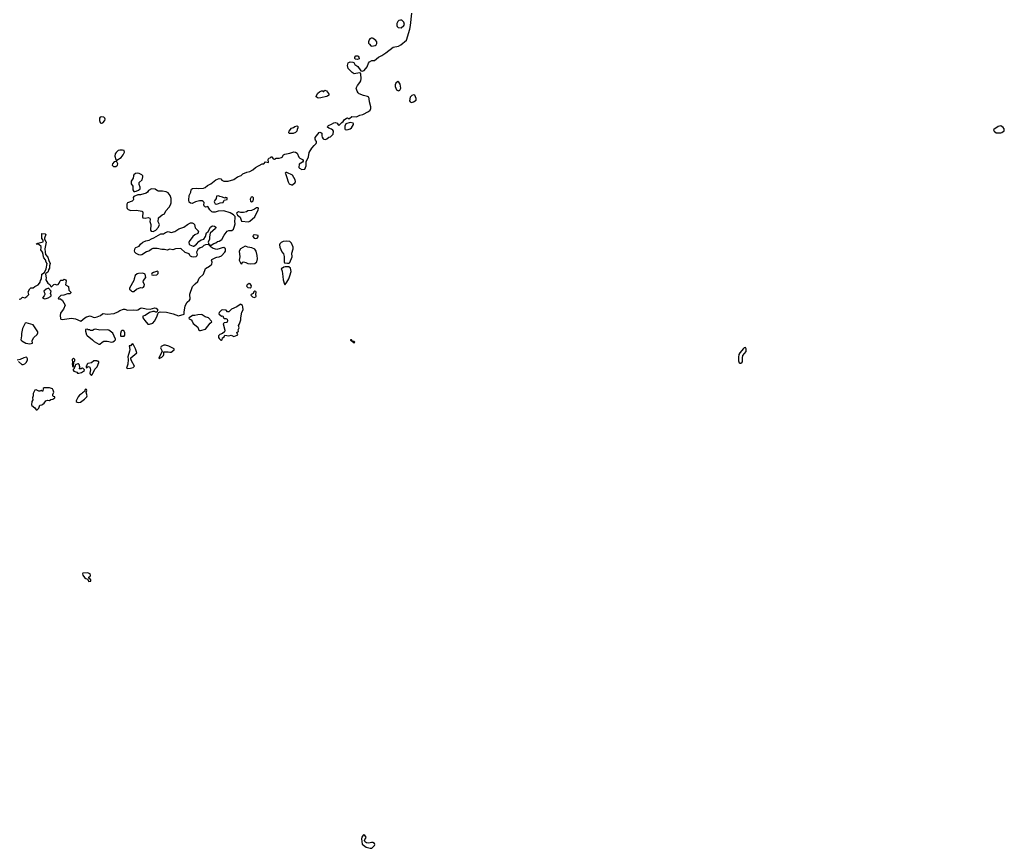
# Model space of a CAD drawing. Extents: x 2219101 to 2444320, y 201258 to 358766.
# Tile 250 of 256: x 2384196 to 2401616, y 203457 to 218118. Entities that reach past the tile are written whole.
import ezdxf

# ---------------------------------------------------------------- set-up
doc = ezdxf.new("R2010")
doc.units = 0

msp = doc.modelspace()

# ---------------------------------------------------------------- linework, layer by layer
at = {"layer": '0CON10XD'}
for points in [[(2385185, 212827), (2385275, 212782), (2385346, 212845), (2385375, 212861), (2385445, 212876), (2385495, 212856), (2385525, 212851), (2385565, 212859), (2385625, 212882), (2385658, 212912), (2385675, 212918), (2385745, 212906), (2385865, 212918), (2385933, 212947), (2385967, 212975), (2386035, 212999), (2386055, 212998), (2386101, 212981), (2386215, 212986), (2386255, 212976), (2386285, 212984), (2386336, 213014), (2386355, 213019), (2386435, 213003), (2386505, 212999), (2386585, 213019), (2386612, 213012), (2386633, 212995), (2386632, 212965), (2386620, 212945), (2386605, 212942), (2386583, 212953), (2386550, 212955), (2386495, 212937), (2386415, 212884), (2386377, 212873), (2386377, 212845), (2386412, 212795), (2386465, 212732), (2386495, 212729), (2386551, 212749), (2386583, 212785), (2386622, 212858), (2386638, 212912), (2386653, 212937), (2386679, 212951), (2386795, 212943), (2386910, 212915), (2387005, 212881), (2387103, 212907), (2387104, 212945), (2387122, 213055), (2387157, 213123), (2387202, 213158), (2387214, 213176), (2387206, 213264), (2387254, 213395), (2387298, 213442), (2387349, 213485), (2387372, 213545), (2387445, 213614), (2387483, 213717), (2387555, 213759), (2387596, 213795), (2387603, 213825), (2387592, 213865), (2387596, 213874), (2387665, 213911), (2387685, 213919), (2387725, 213921), (2387765, 213942), (2387825, 214007), (2387836, 214025), (2387836, 214065), (2387805, 214086), (2387776, 214084), (2387745, 214069), (2387684, 214054), (2387617, 214067), (2387581, 214091), (2387542, 214132), (2387528, 214138), (2387483, 214137), (2387455, 214124), (2387425, 214094), (2387390, 214080), (2387350, 214050), (2387324, 214006), (2387336, 213955), (2387331, 213939), (2387315, 213924), (2387275, 213914), (2387241, 213921), (2387218, 213935), (2387208, 213945), (2387196, 213976), (2387125, 214000), (2387045, 214071), (2386955, 214062), (2386906, 214044), (2386855, 214058), (2386805, 214038), (2386755, 214050), (2386711, 214051), (2386628, 214068), (2386552, 214068), (2386525, 214056), (2386495, 214031), (2386441, 214009), (2386356, 213955), (2386325, 213950), (2386305, 213955), (2386255, 213982), (2386234, 214005), (2386227, 214027), (2386241, 214075), (2386250, 214085), (2386308, 214112), (2386334, 214145), (2386375, 214179), (2386425, 214204), (2386485, 214219), (2386525, 214241), (2386572, 214258), (2386695, 214328), (2386740, 214330), (2386773, 214355), (2386825, 214368), (2386876, 214354), (2386938, 214372), (2387013, 214415), (2387102, 214448), (2387165, 214496), (2387215, 214525), (2387245, 214526), (2387273, 214515), (2387289, 214495), (2387303, 214435), (2387360, 214375), (2387346, 214335), (2387295, 214314), (2387260, 214280), (2387193, 214195), (2387186, 214175), (2387192, 214145), (2387204, 214134), (2387265, 214112), (2387277, 214113), (2387325, 214144), (2387366, 214195), (2387409, 214221), (2387455, 214234), (2387484, 214285), (2387500, 214345), (2387528, 214372), (2387570, 214445), (2387595, 214465), (2387615, 214472), (2387645, 214462), (2387668, 214445), (2387668, 214435), (2387662, 214425), (2387565, 214342), (2387553, 214275), (2387556, 214234), (2387533, 214183), (2387540, 214145), (2387565, 214130), (2387585, 214130), (2387630, 214160), (2387665, 214170), (2387695, 214193), (2387725, 214201), (2387770, 214230), (2387812, 214305), (2387864, 214376), (2387895, 214386), (2387952, 214388), (2387976, 214414), (2387998, 214462), (2388006, 214505), (2388004, 214545), (2388011, 214605), (2388006, 214636), (2387978, 214668), (2387922, 214702), (2387805, 214738), (2387705, 214732), (2387655, 214713), (2387615, 214712), (2387595, 214718), (2387557, 214755), (2387525, 214810), (2387485, 214802), (2387463, 214813), (2387454, 214836), (2387457, 214885), (2387442, 214902), (2387423, 214913), (2387375, 214913), (2387305, 214894), (2387245, 214867), (2387215, 214869), (2387197, 214887), (2387190, 214925), (2387196, 215005), (2387225, 215065), (2387227, 215107), (2387235, 215122), (2387255, 215131), (2387325, 215139), (2387355, 215129), (2387445, 215138), (2387480, 215150), (2387521, 215185), (2387577, 215213), (2387669, 215285), (2387725, 215308), (2387754, 215304), (2387775, 215281), (2387805, 215263), (2387885, 215263), (2387985, 215288), (2388048, 215335), (2388116, 215364), (2388145, 215388), (2388215, 215422), (2388265, 215435), (2388318, 215462), (2388365, 215504), (2388485, 215565), (2388515, 215570), (2388545, 215603), (2388595, 215593), (2388590, 215645), (2388602, 215668), (2388625, 215672), (2388645, 215690), (2388655, 215690), (2388680, 215655), (2388705, 215653), (2388735, 215670), (2388784, 215666), (2388825, 215677), (2388838, 215685), (2388865, 215725), (2388885, 215736), (2388975, 215755), (2389045, 215778), (2389075, 215777), (2389105, 215754), (2389135, 215684), (2389155, 215666), (2389197, 215645), (2389211, 215625), (2389211, 215615), (2389200, 215600), (2389141, 215559), (2389136, 215505), (2389145, 215492), (2389185, 215469), (2389243, 215475), (2389266, 215535), (2389264, 215605), (2389305, 215693), (2389319, 215771), (2389366, 215845), (2389406, 215895), (2389439, 215925), (2389450, 215945), (2389449, 215965), (2389429, 215985), (2389421, 216005), (2389426, 216035), (2389495, 216121), (2389505, 216126), (2389525, 216122), (2389539, 216109), (2389544, 216064), (2389549, 216039), (2389563, 216013), (2389575, 216004), (2389605, 216000), (2389631, 216009), (2389663, 216037), (2389696, 216044), (2389743, 216095), (2389748, 216145), (2389736, 216165), (2389714, 216184), (2389665, 216196), (2389644, 216214), (2389647, 216235), (2389662, 216248), (2389715, 216267), (2389752, 216295), (2389785, 216299), (2389812, 216285), (2389832, 216255), (2389845, 216248), (2389895, 216300), (2389920, 216315), (2389938, 216345), (2389975, 216376), (2389995, 216381), (2390015, 216368), (2390032, 216368), (2390070, 216405), (2390155, 216402), (2390215, 216429), (2390265, 216438), (2390369, 216491), (2390394, 216516), (2390409, 216545), (2390410, 216575), (2390385, 216665), (2390380, 216720), (2390371, 216745), (2390351, 216761), (2390276, 216776), (2390203, 216805), (2390183, 216823), (2390169, 216851), (2390149, 216905), (2390174, 216956), (2390214, 217005), (2390229, 217035), (2390237, 217075), (2390232, 217155), (2390223, 217173), (2390209, 217179), (2390115, 217163), (2390076, 217185), (2390005, 217257), (2389993, 217305), (2390006, 217354), (2390045, 217374), (2390088, 217368), (2390105, 217358), (2390127, 217325), (2390178, 217288), (2390231, 217211), (2390255, 217208), (2390275, 217213), (2390289, 217221), (2390344, 217285), (2390369, 217351), (2390387, 217375), (2390425, 217396), (2390475, 217397), (2390542, 217458), (2390604, 217485), (2390675, 217529), (2390806, 217634), (2390895, 217650), (2390938, 217675), (2391038, 217755), (2391100, 217950), (2391111, 218015), (2391132, 218235)], [(2390945, 217972), (2390995, 218015), (2391005, 218035), (2390990, 218075), (2390975, 218094), (2390955, 218108), (2390935, 218110), (2390905, 218101), (2390886, 218084), (2390870, 218050), (2390867, 218015), (2390875, 217995), (2390891, 217981), (2390945, 217972)], [(2390425, 217651), (2390455, 217654), (2390485, 217660), (2390505, 217675), (2390516, 217695), (2390516, 217725), (2390498, 217748), (2390447, 217787), (2390435, 217792), (2390415, 217791), (2390392, 217778), (2390378, 217762), (2390368, 217725), (2390370, 217705), (2390383, 217683), (2390408, 217658), (2390425, 217651)], [(2390175, 217413), (2390138, 217418), (2390123, 217433), (2390125, 217458), (2390145, 217479), (2390175, 217481), (2390186, 217475), (2390198, 217455), (2390202, 217425), (2390175, 217413)], [(2390895, 216862), (2390919, 216871), (2390940, 216905), (2390925, 216980), (2390903, 217013), (2390885, 217022), (2390848, 216995), (2390837, 216963), (2390837, 216935), (2390862, 216875), (2390895, 216862)], [(2389475, 216731), (2389441, 216751), (2389439, 216765), (2389472, 216818), (2389498, 216842), (2389535, 216862), (2389552, 216862), (2389565, 216850), (2389575, 216850), (2389595, 216870), (2389625, 216860), (2389662, 216815), (2389668, 216805), (2389663, 216785), (2389643, 216765), (2389625, 216757), (2389525, 216734), (2389475, 216731)], [(2391125, 216654), (2391165, 216662), (2391211, 216695), (2391211, 216725), (2391185, 216785), (2391165, 216787), (2391135, 216778), (2391106, 216745), (2391094, 216684), (2391103, 216663), (2391125, 216654)], [(2385645, 216286), (2385665, 216293), (2385705, 216334), (2385708, 216358), (2385702, 216375), (2385685, 216392), (2385635, 216401), (2385618, 216392), (2385607, 216375), (2385605, 216335), (2385619, 216299), (2385629, 216289), (2385645, 216286)], [(2388964, 216104), (2388956, 216125), (2388964, 216146), (2389005, 216196), (2389042, 216208), (2389062, 216228), (2389108, 216238), (2389115, 216230), (2389117, 216203), (2389103, 216175), (2389098, 216145), (2389075, 216121), (2389035, 216104), (2388964, 216104)], [(2389970, 216170), (2390005, 216175), (2390045, 216190), (2390065, 216207), (2390102, 216265), (2390104, 216275), (2390096, 216286), (2390045, 216301), (2389968, 216275), (2389946, 216235), (2389948, 216188), (2389957, 216175), (2389970, 216170)], [(2401555, 216115), (2401575, 216120), (2401611, 216149), (2401616, 216185), (2401599, 216209), (2401555, 216239), (2401505, 216226), (2401432, 216178), (2401423, 216167), (2401436, 216145), (2401475, 216118), (2401555, 216115)], [(2385915, 215632), (2385989, 215681), (2386028, 215725), (2386049, 215775), (2386045, 215802), (2386015, 215811), (2385965, 215811), (2385939, 215801), (2385901, 215769), (2385886, 215744), (2385878, 215702), (2385894, 215644), (2385905, 215632), (2385915, 215632)], [(2385855, 215518), (2385895, 215521), (2385926, 215544), (2385930, 215565), (2385912, 215602), (2385885, 215611), (2385869, 215601), (2385839, 215565), (2385834, 215545), (2385855, 215518)], [(2386235, 215076), (2386255, 215084), (2386300, 215100), (2386328, 215125), (2386328, 215155), (2386308, 215205), (2386311, 215235), (2386361, 215285), (2386377, 215335), (2386372, 215355), (2386355, 215375), (2386309, 215399), (2386275, 215405), (2386245, 215398), (2386216, 215375), (2386208, 215355), (2386206, 215315), (2386167, 215263), (2386171, 215215), (2386196, 215175), (2386197, 215107), (2386215, 215079), (2386235, 215076)], [(2389005, 215195), (2389021, 215199), (2389068, 215235), (2389076, 215255), (2389070, 215285), (2389022, 215365), (2388925, 215414), (2388905, 215414), (2388894, 215405), (2388896, 215395), (2388924, 215325), (2388945, 215247), (2388966, 215215), (2389005, 215195)], [(2386555, 214373), (2386605, 214395), (2386651, 214445), (2386667, 214495), (2386643, 214543), (2386650, 214615), (2386715, 214663), (2386755, 214681), (2386782, 214738), (2386841, 214799), (2386865, 214845), (2386874, 214875), (2386874, 214954), (2386856, 215005), (2386824, 215054), (2386785, 215075), (2386725, 215084), (2386654, 215084), (2386635, 215090), (2386595, 215118), (2386526, 215124), (2386475, 215094), (2386458, 215065), (2386435, 215048), (2386335, 215019), (2386285, 215020), (2386215, 214991), (2386206, 214975), (2386211, 214935), (2386204, 214925), (2386183, 214905), (2386104, 214876), (2386093, 214853), (2386093, 214795), (2386099, 214775), (2386115, 214758), (2386165, 214745), (2386265, 214750), (2386355, 214733), (2386369, 214725), (2386376, 214705), (2386368, 214628), (2386373, 214615), (2386415, 214607), (2386466, 214616), (2386498, 214605), (2386504, 214584), (2386499, 214545), (2386518, 214495), (2386511, 214395), (2386524, 214374), (2386555, 214373)], [(2387685, 214853), (2387745, 214878), (2387795, 214882), (2387807, 214915), (2387816, 214924), (2387864, 214936), (2387867, 214967), (2387845, 214973), (2387825, 214958), (2387785, 214978), (2387735, 214988), (2387715, 215000), (2387680, 214995), (2387670, 214955), (2387640, 214915), (2387638, 214895), (2387655, 214858), (2387685, 214853)], [(2388295, 214894), (2388325, 214915), (2388332, 214935), (2388333, 214965), (2388315, 214982), (2388293, 214977), (2388275, 214945), (2388278, 214908), (2388295, 214894)], [(2388245, 214541), (2388265, 214551), (2388355, 214630), (2388418, 214752), (2388423, 214775), (2388418, 214788), (2388385, 214788), (2388348, 214765), (2388298, 214745), (2388235, 214736), (2388209, 214721), (2388155, 214706), (2388106, 214706), (2388065, 214720), (2388030, 214695), (2388050, 214660), (2388096, 214626), (2388120, 214555), (2388245, 214541)], [(2384185, 213172), (2384218, 213182), (2384245, 213206), (2384285, 213198), (2384320, 213220), (2384355, 213255), (2384343, 213305), (2384375, 213358), (2384395, 213371), (2384435, 213372), (2384465, 213398), (2384525, 213427), (2384548, 213455), (2384559, 213475), (2384563, 213505), (2384584, 213535), (2384589, 213615), (2384632, 213648), (2384665, 213711), (2384684, 213805), (2384665, 213829), (2384650, 213870), (2384625, 213905), (2384617, 213925), (2384614, 213965), (2384601, 214005), (2384571, 214045), (2384578, 214082), (2384574, 214105), (2384535, 214139), (2384490, 214145), (2384491, 214155), (2384515, 214166), (2384612, 214188), (2384613, 214215), (2384589, 214249), (2384590, 214335), (2384645, 214330), (2384660, 214315), (2384636, 214254), (2384636, 214235), (2384666, 214184), (2384641, 214065), (2384644, 214004), (2384651, 213961), (2384695, 213915), (2384712, 213855), (2384735, 213805), (2384725, 213765), (2384726, 213724), (2384707, 213695), (2384702, 213665), (2384691, 213649), (2384661, 213629), (2384654, 213616), (2384665, 213552), (2384661, 213515), (2384692, 213455), (2384730, 213430), (2384745, 213397), (2384754, 213394), (2384765, 213399), (2384797, 213433), (2384815, 213437), (2384855, 213426), (2384875, 213432), (2384896, 213455), (2384913, 213497), (2384925, 213508), (2384965, 213512), (2384985, 213530), (2385008, 213515), (2385017, 213495), (2385005, 213425), (2385060, 213395), (2385066, 213335), (2385103, 213295), (2385102, 213285), (2385085, 213270), (2385041, 213269), (2384975, 213242), (2384925, 213237), (2384883, 213195), (2384879, 213185), (2384885, 213179), (2384919, 213179), (2384955, 213149), (2385002, 213065), (2384973, 212995), (2384928, 212945), (2384918, 212925), (2384912, 212885), (2384919, 212829), (2384925, 212817), (2384945, 212812), (2385115, 212839), (2385185, 212827)], [(2388365, 214246), (2388395, 214253), (2388418, 214275), (2388415, 214298), (2388355, 214310), (2388327, 214303), (2388322, 214285), (2388342, 214252), (2388365, 214246)], [(2388275, 213797), (2388355, 213802), (2388390, 213835), (2388406, 213885), (2388400, 213945), (2388382, 214025), (2388358, 214058), (2388305, 214082), (2388235, 214091), (2388205, 214107), (2388185, 214110), (2388104, 214065), (2388077, 214023), (2388090, 213925), (2388079, 213865), (2388108, 213805), (2388125, 213799), (2388136, 213825), (2388155, 213833), (2388195, 213824), (2388235, 213804), (2388275, 213797)], [(2388935, 213808), (2388965, 213812), (2388976, 213824), (2389014, 213925), (2389013, 213985), (2389033, 214065), (2389032, 214095), (2389007, 214165), (2388973, 214193), (2388925, 214200), (2388855, 214192), (2388823, 214177), (2388798, 214152), (2388791, 214135), (2388796, 214096), (2388835, 214010), (2388864, 213975), (2388874, 213926), (2388873, 213835), (2388882, 213815), (2388935, 213808)], [(2386185, 213307), (2386215, 213310), (2386265, 213348), (2386335, 213377), (2386360, 213375), (2386385, 213388), (2386398, 213402), (2386406, 213435), (2386378, 213475), (2386389, 213505), (2386430, 213555), (2386416, 213616), (2386376, 213636), (2386295, 213629), (2386275, 213624), (2386239, 213591), (2386219, 213535), (2386216, 213504), (2386138, 213365), (2386140, 213345), (2386160, 213335), (2386160, 213325), (2386172, 213312), (2386185, 213307)], [(2386555, 213598), (2386625, 213602), (2386648, 213625), (2386646, 213655), (2386635, 213666), (2386563, 213645), (2386535, 213630), (2386527, 213615), (2386535, 213604), (2386555, 213598)], [(2388885, 213432), (2388895, 213433), (2388925, 213472), (2388959, 213535), (2388978, 213585), (2388997, 213665), (2388990, 213720), (2388955, 213743), (2388895, 213744), (2388872, 213738), (2388845, 213720), (2388820, 213715), (2388839, 213669), (2388853, 213575), (2388855, 213515), (2388879, 213439), (2388885, 213432)], [(2388275, 213374), (2388294, 213386), (2388299, 213409), (2388275, 213442), (2388255, 213452), (2388221, 213425), (2388211, 213405), (2388231, 213381), (2388275, 213374)], [(2384635, 213180), (2384665, 213184), (2384700, 213195), (2384741, 213219), (2384754, 213235), (2384755, 213245), (2384739, 213275), (2384753, 213315), (2384705, 213368), (2384665, 213349), (2384624, 213315), (2384626, 213296), (2384641, 213275), (2384642, 213255), (2384629, 213231), (2384603, 213205), (2384602, 213195), (2384635, 213180)], [(2388345, 213204), (2388375, 213213), (2388382, 213225), (2388371, 213255), (2388382, 213295), (2388375, 213309), (2388356, 213316), (2388338, 213302), (2388326, 213274), (2388289, 213255), (2388286, 213245), (2388315, 213215), (2388345, 213204)], [(2387765, 212445), (2387776, 212455), (2387785, 212488), (2387815, 212505), (2387825, 212538), (2387895, 212524), (2387935, 212536), (2387985, 212512), (2388046, 212535), (2388053, 212545), (2388040, 212585), (2388066, 212605), (2388062, 212632), (2388079, 212665), (2388068, 212705), (2388087, 212735), (2388109, 212805), (2388108, 212845), (2388129, 212945), (2388148, 212985), (2388146, 213036), (2388139, 213059), (2388105, 213082), (2388095, 213080), (2388035, 213037), (2387941, 212995), (2387895, 212948), (2387875, 212950), (2387848, 212978), (2387785, 212987), (2387765, 212977), (2387741, 212955), (2387724, 212935), (2387722, 212915), (2387765, 212873), (2387788, 212878), (2387800, 212845), (2387815, 212829), (2387845, 212829), (2387865, 212818), (2387873, 212795), (2387866, 212765), (2387855, 212759), (2387815, 212756), (2387800, 212745), (2387797, 212735), (2387824, 212625), (2387817, 212595), (2387785, 212567), (2387735, 212548), (2387716, 212524), (2387715, 212495), (2387723, 212475), (2387755, 212446), (2387765, 212445)], [(2387375, 212616), (2387395, 212621), (2387485, 212645), (2387565, 212749), (2387598, 212775), (2387592, 212785), (2387535, 212844), (2387475, 212862), (2387427, 212895), (2387405, 212901), (2387345, 212898), (2387295, 212884), (2387255, 212886), (2387193, 212845), (2387187, 212835), (2387194, 212825), (2387227, 212807), (2387250, 212785), (2387265, 212744), (2387350, 212675), (2387365, 212623), (2387375, 212616)], [(2384375, 212384), (2384423, 212395), (2384416, 212435), (2384422, 212455), (2384446, 212494), (2384504, 212546), (2384515, 212575), (2384516, 212595), (2384435, 212718), (2384313, 212757), (2384294, 212746), (2384244, 212655), (2384226, 212566), (2384226, 212525), (2384214, 212455), (2384232, 212435), (2384305, 212392), (2384375, 212384)], [(2385615, 212380), (2385655, 212414), (2385685, 212429), (2385745, 212431), (2385825, 212414), (2385845, 212418), (2385873, 212435), (2385890, 212455), (2385890, 212465), (2385845, 212572), (2385775, 212623), (2385755, 212628), (2385615, 212624), (2385535, 212641), (2385515, 212638), (2385485, 212620), (2385445, 212620), (2385435, 212630), (2385405, 212630), (2385395, 212640), (2385362, 212638), (2385358, 212608), (2385378, 212545), (2385388, 212528), (2385486, 212456), (2385515, 212424), (2385595, 212380), (2385615, 212380)], [(2386045, 212520), (2386058, 212535), (2386057, 212575), (2386046, 212605), (2386025, 212620), (2386005, 212621), (2385992, 212608), (2385980, 212565), (2385980, 212525), (2385985, 212520), (2386045, 212520)], [(2386105, 211946), (2386155, 211954), (2386205, 211962), (2386226, 211985), (2386174, 212084), (2386161, 212115), (2386163, 212135), (2386270, 212225), (2386246, 212295), (2386210, 212365), (2386195, 212382), (2386182, 212378), (2386155, 212348), (2386135, 212350), (2386130, 212345), (2386144, 212285), (2386141, 212255), (2386112, 212155), (2386116, 212106), (2386108, 212025), (2386084, 211955), (2386105, 211946)], [(2386665, 212122), (2386708, 212145), (2386740, 212175), (2386749, 212195), (2386745, 212240), (2386825, 212240), (2386855, 212233), (2386875, 212238), (2386928, 212275), (2386930, 212295), (2386835, 212340), (2386775, 212361), (2386745, 212362), (2386698, 212335), (2386687, 212315), (2386711, 212265), (2386714, 212246), (2386661, 212145), (2386658, 212128), (2386665, 212122)], [(2390115, 212401), (2390126, 212415), (2390116, 212425), (2390082, 212432), (2390065, 212456), (2390048, 212455), (2390048, 212445), (2390078, 212428), (2390095, 212407), (2390115, 212401)], [(2396935, 212040), (2396955, 212041), (2396979, 212061), (2396987, 212075), (2396986, 212135), (2396992, 212178), (2397047, 212245), (2397050, 212295), (2397035, 212317), (2397015, 212313), (2397000, 212300), (2396935, 212222), (2396922, 212195), (2396912, 212145), (2396913, 212085), (2396926, 212046), (2396935, 212040)], [(2384175, 212068), (2384235, 212020), (2384255, 212017), (2384285, 212032), (2384308, 212055), (2384332, 212095), (2384336, 212115), (2384325, 212143), (2384315, 212146), (2384267, 212133), (2384202, 212108), (2384153, 212093)], [(2385145, 211980), (2385150, 211985), (2385152, 212065), (2385170, 212085), (2385170, 212105), (2385145, 212128), (2385122, 212105), (2385128, 212055), (2385122, 212025), (2385130, 212015), (2385132, 211982), (2385145, 211980)], [(2385245, 211862), (2385290, 211875), (2385325, 211900), (2385338, 211902), (2385340, 211925), (2385320, 211945), (2385305, 211950), (2385295, 211950), (2385285, 211940), (2385255, 211940), (2385250, 211945), (2385260, 211955), (2385260, 211975), (2385248, 212015), (2385237, 212027), (2385225, 212028), (2385193, 212017), (2385180, 212005), (2385180, 211995), (2385160, 211965), (2385160, 211945), (2385142, 211928), (2385140, 211915), (2385155, 211900), (2385205, 211880), (2385220, 211865), (2385245, 211862)], [(2385465, 211822), (2385486, 211845), (2385523, 211935), (2385568, 211975), (2385597, 212053), (2385595, 212070), (2385573, 212073), (2385565, 212080), (2385505, 212082), (2385465, 212048), (2385403, 212037), (2385390, 212025), (2385378, 211992), (2385370, 211985), (2385370, 211965), (2385385, 211960), (2385405, 211980), (2385427, 211977), (2385439, 211969), (2385446, 211925), (2385437, 211863), (2385444, 211845), (2385465, 211822)], [(2384505, 211214), (2384532, 211245), (2384552, 211298), (2384585, 211304), (2384605, 211315), (2384631, 211335), (2384661, 211375), (2384687, 211387), (2384725, 211378), (2384745, 211396), (2384785, 211402), (2384818, 211425), (2384818, 211445), (2384794, 211454), (2384782, 211465), (2384783, 211485), (2384798, 211525), (2384791, 211565), (2384774, 211584), (2384725, 211602), (2384628, 211602), (2384611, 211595), (2384605, 211547), (2384595, 211547), (2384575, 211560), (2384555, 211547), (2384535, 211545), (2384485, 211572), (2384465, 211564), (2384435, 211505), (2384436, 211465), (2384423, 211425), (2384428, 211395), (2384408, 211365), (2384403, 211305), (2384410, 211290), (2384465, 211250), (2384488, 211218), (2384505, 211214)], [(2385245, 211344), (2385269, 211351), (2385345, 211401), (2385382, 211445), (2385388, 211465), (2385372, 211525), (2385384, 211555), (2385375, 211574), (2385365, 211581), (2385354, 211576), (2385343, 211537), (2385305, 211517), (2385292, 211498), (2385255, 211475), (2385232, 211445), (2385196, 211375), (2385197, 211365), (2385211, 211351), (2385245, 211344)], [(2385418, 208178), (2385455, 208184), (2385457, 208207), (2385419, 208235), (2385422, 208255), (2385445, 208273), (2385450, 208285), (2385440, 208315), (2385395, 208333), (2385315, 208323), (2385310, 208315), (2385315, 208288), (2385345, 208246), (2385365, 208229), (2385395, 208222), (2385418, 208178)], [(2390395, 203457), (2390425, 203462), (2390472, 203505), (2390478, 203525), (2390472, 203542), (2390445, 203558), (2390422, 203558), (2390375, 203546), (2390333, 203553), (2390313, 203563), (2390302, 203575), (2390298, 203595), (2390304, 203615), (2390322, 203638), (2390324, 203655), (2390305, 203685), (2390285, 203693), (2390275, 203689), (2390252, 203655), (2390242, 203622), (2390255, 203528), (2390325, 203479), (2390395, 203457)]]:
    msp.add_lwpolyline(points, dxfattribs=at)

doc.saveas('drawing.dxf')
